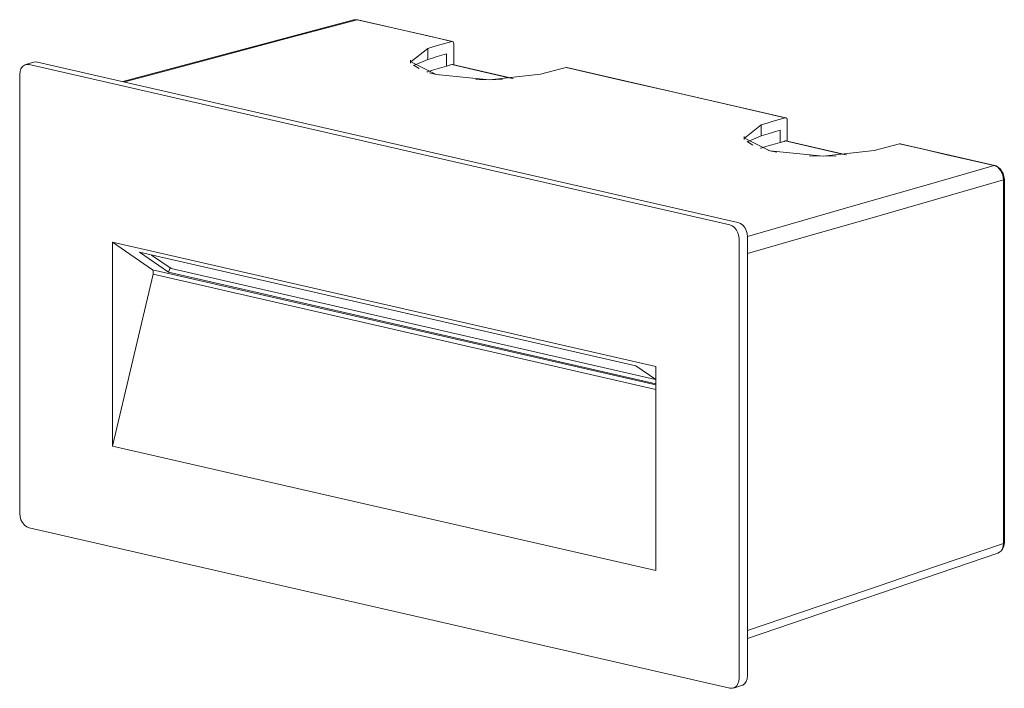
# Model space of a CAD drawing. Header units: millimetres. Extents: x -6655 to -5386, y 213 to 6679.
# Tile 3 of 4: x -5705 to -5549, y 697 to 802. Entities that reach past the tile are written whole.
import ezdxf

# ---------------------------------------------------------------- set-up
doc = ezdxf.new("R2010")
doc.units = ezdxf.units.MM
doc.layers.add('Luminarias', color=7, linetype='Continuous', lineweight=20)

# ---------------------------------------------------------------- blocks, each defined once
blk = doc.blocks.new('70288 - 63490 PLAS-4 White recessed lamp-612560-00 Isometrico PDF')
at = {"layer": 'Luminarias', "color": 9, "lineweight": 9, "true_color": 0xc0c0c0}
for p, q in [((-7214.15, 802.43), (-7250.75, 792.65)), ((-7213.61, 802.43), (-7214.18, 802.42)), ((-7214.18, 802.42), (-7213.61, 802.43)), ((-7213.5, 802.44), (-7214.15, 802.43)), ((-7213.5, 802.44), (-7213.61, 802.43)), ((-7213.61, 802.43), (-7213.5, 802.44)), ((-7198.54, 799.01), (-7213.5, 802.44)), ((-7205.11, 795.79), (-7202.45, 797.89)), ((-7199.47, 797.03), (-7199.47, 795.08)), ((-7264.83, 795.72), (-7266.14, 795.32)), ((-7264.25, 795.74), (-7153.3, 770.35)), ((-7205.15, 796.04), (-7205.15, 795.56)), ((-7154.61, 769.95), (-7265.56, 795.34)), ((-7203.79, 794.69), (-7204.67, 795.25)), ((-7202.45, 794.21), (-7202.57, 794.18)), ((-7202.56, 794.18), (-7202.45, 794.21)), ((-7198.52, 795.33), (-7198.64, 795.33)), ((-7198.64, 795.33), (-7198.52, 795.33)), ((-7188.92, 793.13), (-7198.54, 795.33)), ((-7180.42, 794.86), (-7180.54, 794.87)), ((-7180.54, 794.87), (-7180.42, 794.87)), ((-7145.7, 786.92), (-7180.43, 794.87)), ((-7267.07, 793.76), (-7267.07, 724.29)), ((-7152.27, 783.7), (-7149.61, 785.8)), ((-7146.64, 784.94), (-7146.64, 783)), ((-7152.31, 783.95), (-7152.31, 783.47)), ((-7150.95, 782.6), (-7151.86, 783.18)), ((-7145.69, 783.24), (-7145.81, 783.24)), ((-7145.81, 783.24), (-7145.69, 783.24)), ((-7136.09, 781.04), (-7145.7, 783.24)), ((-7149.61, 782.12), (-7149.73, 782.09)), ((-7149.73, 782.09), (-7149.61, 782.12)), ((-7127.71, 782.78), (-7127.59, 782.78)), ((-7127.58, 782.77), (-7127.71, 782.78)), ((-7112.63, 779.35), (-7127.6, 782.78)), ((-7112.16, 779.07), (-7112.74, 779.35)), ((-7112.74, 779.35), (-7112.62, 779.35)), ((-7112.62, 779.35), (-7112.74, 779.35)), ((-7111.67, 778.54), (-7112.16, 779.07)), ((-7111.34, 777.84), (-7111.67, 778.54)), ((-7111.23, 777.08), (-7111.34, 777.84)), ((-7111.14, 777.12), (-7111.23, 777.08)), ((-7111.12, 777.17), (-7111.14, 777.12)), ((-7111.11, 719.62), (-7111.11, 777.16)), ((-7153.1, 698.21), (-7153.1, 767.68)), ((-7151.79, 768.07), (-7151.79, 698.61)), ((-7246.03, 762.87), (-7252.37, 767.24)), ((-7252.37, 767.24), (-7252.37, 734.92)), ((-7166.33, 747.55), (-7252.37, 767.24)), ((-7243.5, 762.45), (-7248.12, 765.64)), ((-7248.12, 765.64), (-7169.48, 747.64)), ((-7243.09, 763.06), (-7246.19, 765.19)), ((-7166.33, 744.63), (-7246.03, 762.87)), ((-7243.5, 762.45), (-7243.22, 763.15)), ((-7243.09, 763.06), (-7166.37, 745.5)), ((-7252.37, 734.92), (-7245.95, 762.14)), ((-7166.33, 743.92), (-7245.95, 762.14)), ((-7166.33, 744.79), (-7243.5, 762.45)), ((-7169.48, 747.64), (-7166.33, 745.47)), ((-7166.33, 715.23), (-7166.33, 747.55)), ((-7252.37, 734.92), (-7166.33, 715.23)), ((-7265.56, 722.02), (-7154.61, 696.63)), ((-7111.34, 718.83), (-7111.23, 719.54)), ((-7111.23, 719.54), (-7111.14, 719.58)), ((-7111.14, 719.58), (-7111.12, 719.63)), ((-7151.79, 704.49), (-7112.12, 717.98)), ((-7112.16, 717.97), (-7111.69, 718.26)), ((-7111.69, 718.26), (-7112.16, 717.97)), ((-7112.13, 717.98), (-7111.73, 718.25)), ((-7111.67, 718.28), (-7111.34, 718.83)), ((-7154.03, 696.65), (-7152.72, 697.04))]:
    blk.add_line(p, q, dxfattribs=at)
for points in [[(-7213.61, 802.43, 0), (-7224.82, 799.44, 0), (-7236.03, 796.44, 0), (-7247.24, 793.44, 0), (-7250.47, 792.58, 0)], [(-7250.47, 792.58, 0), (-7247.24, 793.44, 0), (-7236.03, 796.44, 0), (-7224.82, 799.44, 0), (-7213.61, 802.43, 0)], [(-7198.64, 799.01, 0), (-7202.38, 799.86, 0), (-7206.12, 800.72, 0), (-7209.87, 801.58, 0), (-7213.61, 802.43, 0)], [(-7213.61, 802.43, 0), (-7209.87, 801.58, 0), (-7206.12, 800.72, 0), (-7202.38, 799.86, 0), (-7198.64, 799.01, 0)], [(-7202.45, 797.89, 0), (-7201.49, 798.17, 0), (-7200.54, 798.45, 0), (-7199.59, 798.73, 0), (-7198.64, 799.01, 0)], [(-7198.64, 799.01, 0), (-7199.59, 798.73, 0), (-7200.54, 798.45, 0), (-7201.49, 798.17, 0), (-7202.45, 797.89, 0)], [(-7198.33, 798.62, 0), (-7198.35, 798.79, 0), (-7198.42, 798.93, 0), (-7198.52, 799.01, 0), (-7198.64, 799.01, 0)], [(-7198.64, 799.01, 0), (-7198.52, 799.01, 0), (-7198.42, 798.93, 0), (-7198.35, 798.8, 0), (-7198.33, 798.62, 0)], [(-7198.33, 798.62, 0), (-7198.33, 797.71, 0), (-7198.33, 796.79, 0), (-7198.33, 795.87, 0), (-7198.33, 795.28, 0)], [(-7198.33, 795.28, 0), (-7198.33, 795.87, 0), (-7198.33, 796.79, 0), (-7198.33, 797.71, 0), (-7198.33, 798.62, 0)], [(-7202.45, 797.89, 0), (-7205.11, 795.79, 0), (-7201.08, 793.75, 0), (-7192.64, 792.94, 0), (-7184.59, 793.81, 0)], [(-7202.45, 797.89, 0), (-7202.45, 797.46, 0), (-7202.45, 797.02, 0), (-7202.45, 796.59, 0), (-7202.45, 796.16, 0)], [(-7202.45, 796.16, 0), (-7202.45, 796.59, 0), (-7202.45, 797.02, 0), (-7202.45, 797.46, 0), (-7202.45, 797.89, 0)], [(-7199.47, 797.03, 0), (-7200.21, 796.81, 0), (-7200.96, 796.59, 0), (-7201.7, 796.37, 0), (-7202.45, 796.16, 0)], [(-7202.45, 796.16, 0), (-7201.7, 796.37, 0), (-7200.96, 796.59, 0), (-7200.21, 796.81, 0), (-7199.47, 797.03, 0)], [(-7199.47, 797.03, 0), (-7199.47, 796.54, 0), (-7199.47, 796.06, 0), (-7199.47, 795.57, 0), (-7199.47, 795.08, 0)], [(-7264.83, 795.72, 0), (-7264.64, 795.76, 0), (-7264.25, 795.74, 0)], [(-7202.45, 796.16, 0), (-7204.53, 795.24, 0), (-7204.59, 795.19, 0)], [(-7204.59, 795.19, 0), (-7204.53, 795.24, 0), (-7202.45, 796.16, 0)], [(-7265.56, 795.34, 0), (-7265.95, 795.36, 0), (-7266.31, 795.25, 0), (-7266.63, 795.02, 0), (-7266.87, 794.67, 0), (-7267.02, 794.24, 0), (-7267.07, 793.76, 0)], [(-7199.47, 795.08, 0), (-7200.21, 794.87, 0), (-7200.96, 794.65, 0), (-7201.7, 794.43, 0), (-7202.45, 794.21, 0)], [(-7202.45, 794.21, 0), (-7201.7, 794.43, 0), (-7200.96, 794.65, 0), (-7200.21, 794.87, 0), (-7199.47, 795.08, 0)], [(-7200.8, 793.69, 0), (-7201.08, 793.75, 0), (-7202.17, 794.05, 0)], [(-7198.64, 795.33, 0), (-7198.85, 795.27, 0), (-7199.05, 795.21, 0), (-7199.26, 795.15, 0), (-7199.47, 795.08, 0)], [(-7199.47, 795.08, 0), (-7199.26, 795.15, 0), (-7199.05, 795.21, 0), (-7198.85, 795.27, 0), (-7198.64, 795.33, 0)], [(-7189.01, 793.13, 0), (-7189.59, 793.26, 0), (-7194.11, 794.29, 0), (-7198.64, 795.33, 0)], [(-7198.64, 795.33, 0), (-7194.11, 794.29, 0), (-7189.59, 793.26, 0), (-7189.01, 793.13, 0)], [(-7180.54, 794.87, 0), (-7181.55, 794.6, 0), (-7182.57, 794.34, 0), (-7183.58, 794.07, 0), (-7184.59, 793.81, 0)], [(-7184.59, 793.81, 0), (-7183.58, 794.07, 0), (-7182.57, 794.34, 0), (-7181.55, 794.6, 0), (-7180.54, 794.87, 0)], [(-7145.81, 786.92, 0), (-7154.49, 788.91, 0), (-7163.17, 790.89, 0), (-7171.86, 792.88, 0), (-7180.54, 794.87, 0)], [(-7180.54, 794.87, 0), (-7171.86, 792.88, 0), (-7163.17, 790.89, 0), (-7154.49, 788.91, 0), (-7145.81, 786.92, 0)], [(-7190.59, 793, 0), (-7192.64, 792.94, 0), (-7194.83, 792.99, 0)], [(-7149.61, 785.8, 0), (-7148.66, 786.08, 0), (-7147.71, 786.36, 0), (-7146.76, 786.64, 0), (-7145.81, 786.92, 0)], [(-7145.81, 786.92, 0), (-7146.76, 786.64, 0), (-7147.71, 786.36, 0), (-7148.66, 786.08, 0), (-7149.61, 785.8, 0)], [(-7145.49, 786.54, 0), (-7145.51, 786.7, 0), (-7145.58, 786.84, 0), (-7145.69, 786.92, 0), (-7145.81, 786.92, 0)], [(-7145.81, 786.92, 0), (-7145.69, 786.92, 0), (-7145.58, 786.84, 0), (-7145.52, 786.71, 0), (-7145.49, 786.54, 0)], [(-7145.49, 786.54, 0), (-7145.49, 785.62, 0), (-7145.49, 784.7, 0), (-7145.49, 783.78, 0), (-7145.49, 783.19, 0)], [(-7145.49, 783.19, 0), (-7145.49, 783.78, 0), (-7145.49, 784.7, 0), (-7145.49, 785.62, 0), (-7145.49, 786.54, 0)], [(-7149.61, 785.8, 0), (-7152.27, 783.7, 0), (-7148.24, 781.66, 0), (-7139.81, 780.85, 0), (-7131.75, 781.72, 0)], [(-7149.61, 784.07, 0), (-7149.61, 784.5, 0), (-7149.61, 784.93, 0), (-7149.61, 785.37, 0), (-7149.61, 785.8, 0)], [(-7149.61, 785.8, 0), (-7149.61, 785.37, 0), (-7149.61, 784.93, 0), (-7149.61, 784.5, 0), (-7149.61, 784.07, 0)], [(-7146.64, 784.94, 0), (-7147.38, 784.72, 0), (-7148.13, 784.5, 0), (-7148.87, 784.28, 0), (-7149.61, 784.07, 0)], [(-7149.61, 784.07, 0), (-7148.87, 784.28, 0), (-7148.13, 784.5, 0), (-7147.38, 784.72, 0), (-7146.64, 784.94, 0)], [(-7146.64, 784.94, 0), (-7146.64, 784.45, 0), (-7146.64, 783.97, 0), (-7146.64, 783.48, 0), (-7146.64, 783, 0)], [(-7149.61, 784.07, 0), (-7151.7, 783.15, 0), (-7151.76, 783.1, 0)], [(-7151.76, 783.1, 0), (-7151.7, 783.15, 0), (-7149.61, 784.07, 0)], [(-7146.64, 783, 0), (-7147.38, 782.78, 0), (-7148.13, 782.56, 0), (-7148.87, 782.34, 0), (-7149.61, 782.12, 0)], [(-7149.61, 782.12, 0), (-7148.87, 782.34, 0), (-7148.13, 782.56, 0), (-7147.38, 782.78, 0), (-7146.64, 783, 0)], [(-7145.81, 783.24, 0), (-7146.01, 783.18, 0), (-7146.22, 783.12, 0), (-7146.43, 783.06, 0), (-7146.64, 783, 0)], [(-7146.64, 783, 0), (-7146.43, 783.06, 0), (-7146.22, 783.12, 0), (-7146.01, 783.18, 0), (-7145.81, 783.24, 0)], [(-7136.17, 781.04, 0), (-7136.76, 781.17, 0), (-7141.28, 782.2, 0), (-7145.81, 783.24, 0)], [(-7145.81, 783.24, 0), (-7141.28, 782.2, 0), (-7136.76, 781.17, 0), (-7136.17, 781.04, 0)], [(-7147.14, 781.45, 0), (-7148.24, 781.66, 0), (-7148.48, 781.72, 0)], [(-7127.71, 782.78, 0), (-7128.72, 782.51, 0), (-7129.73, 782.25, 0), (-7130.74, 781.98, 0), (-7131.75, 781.72, 0)], [(-7131.75, 781.72, 0), (-7130.74, 781.98, 0), (-7129.73, 782.25, 0), (-7128.72, 782.51, 0), (-7127.71, 782.78, 0)], [(-7112.74, 779.35, 0), (-7116.48, 780.21, 0), (-7120.23, 781.06, 0), (-7123.97, 781.92, 0), (-7127.71, 782.78, 0)], [(-7127.71, 782.78, 0), (-7123.97, 781.92, 0), (-7120.23, 781.06, 0), (-7116.48, 780.21, 0), (-7112.74, 779.35, 0)], [(-7137.76, 780.91, 0), (-7139.81, 780.85, 0), (-7141.99, 780.9, 0)], [(-7112.74, 779.35, 0), (-7123.51, 776.25, 0), (-7134.28, 773.16, 0), (-7145.05, 770.06, 0), (-7151.79, 768.12, 0)], [(-7151.79, 768.12, 0), (-7145.05, 770.06, 0), (-7134.28, 773.16, 0), (-7123.51, 776.25, 0), (-7112.74, 779.35, 0)], [(-7112.74, 779.35, 0), (-7112.16, 779.07, 0), (-7111.67, 778.54, 0), (-7111.34, 777.84, 0), (-7111.23, 777.08, 0)], [(-7111.11, 777.16, 0), (-7111.29, 778.07, 0), (-7111.76, 778.83, 0), (-7112.41, 779.29, 0), (-7112.63, 779.35, 0)], [(-7111.23, 777.08, 0), (-7122, 773.98, 0), (-7132.77, 770.88, 0), (-7143.54, 767.78, 0), (-7151.79, 765.41, 0)], [(-7151.79, 765.41, 0), (-7143.54, 767.78, 0), (-7132.77, 770.88, 0), (-7122, 773.98, 0), (-7111.23, 777.08, 0)], [(-7111.23, 777.08, 0), (-7111.14, 777.12, 0), (-7111.12, 777.17, 0)], [(-7111.23, 719.54, 0), (-7111.23, 733.92, 0), (-7111.23, 748.31, 0), (-7111.23, 762.69, 0), (-7111.23, 777.08, 0)], [(-7111.23, 777.08, 0), (-7111.23, 762.69, 0), (-7111.23, 748.31, 0), (-7111.23, 733.92, 0), (-7111.23, 719.54, 0)], [(-7153.1, 767.68, 0), (-7153.15, 768.19, 0), (-7153.3, 768.69, 0), (-7153.54, 769.14, 0), (-7153.85, 769.52, 0), (-7154.22, 769.79, 0), (-7154.61, 769.95, 0)], [(-7153.3, 770.35, 0), (-7152.91, 770.19, 0), (-7152.54, 769.92, 0), (-7152.23, 769.54, 0), (-7151.99, 769.08, 0), (-7151.84, 768.58, 0), (-7151.79, 768.07, 0)], [(-7245.95, 762.14, 0), (-7245.92, 762.3, 0), (-7245.92, 762.46, 0), (-7245.93, 762.62, 0), (-7245.97, 762.75, 0), (-7246.03, 762.87, 0)], [(-7267.07, 724.29, 0), (-7267.02, 723.78, 0), (-7266.87, 723.28, 0), (-7266.63, 722.83, 0), (-7266.31, 722.45, 0), (-7265.95, 722.17, 0), (-7265.56, 722.02, 0)], [(-7111.23, 719.54, 0), (-7122, 715.88, 0), (-7132.77, 712.21, 0), (-7143.54, 708.55, 0), (-7151.79, 705.75, 0)], [(-7151.79, 705.75, 0), (-7143.54, 708.55, 0), (-7132.77, 712.21, 0), (-7122, 715.88, 0), (-7111.23, 719.54, 0)], [(-7111.67, 718.3, 0), (-7111.52, 718.4, 0), (-7111.17, 719.11, 0), (-7111.11, 719.62, 0)], [(-7111.23, 719.54, 0), (-7111.34, 718.83, 0), (-7111.67, 718.28, 0)], [(-7111.12, 719.63, 0), (-7111.14, 719.58, 0), (-7111.23, 719.54, 0)], [(-7154.61, 696.63, 0), (-7154.22, 696.61, 0), (-7153.85, 696.72, 0), (-7153.54, 696.95, 0), (-7153.3, 697.29, 0), (-7153.15, 697.72, 0), (-7153.1, 698.21, 0)], [(-7151.79, 698.61, 0), (-7151.84, 698.12, 0), (-7151.99, 697.69, 0), (-7152.23, 697.35, 0), (-7152.54, 697.11, 0), (-7152.72, 697.04, 0)]]:
    blk.add_polyline3d(points, dxfattribs=at)

msp = doc.modelspace()

# ---------------------------------------------------------------- block references
at = {"layer": 'Luminarias', "color": 9, "lineweight": 9, "true_color": 0xc0c0c0}
msp.add_blockref('70288 - 63490 PLAS-4 White recessed lamp-612560-00 Isometrico PDF', (1562.07, 0), dxfattribs=at)

doc.saveas('drawing.dxf')
